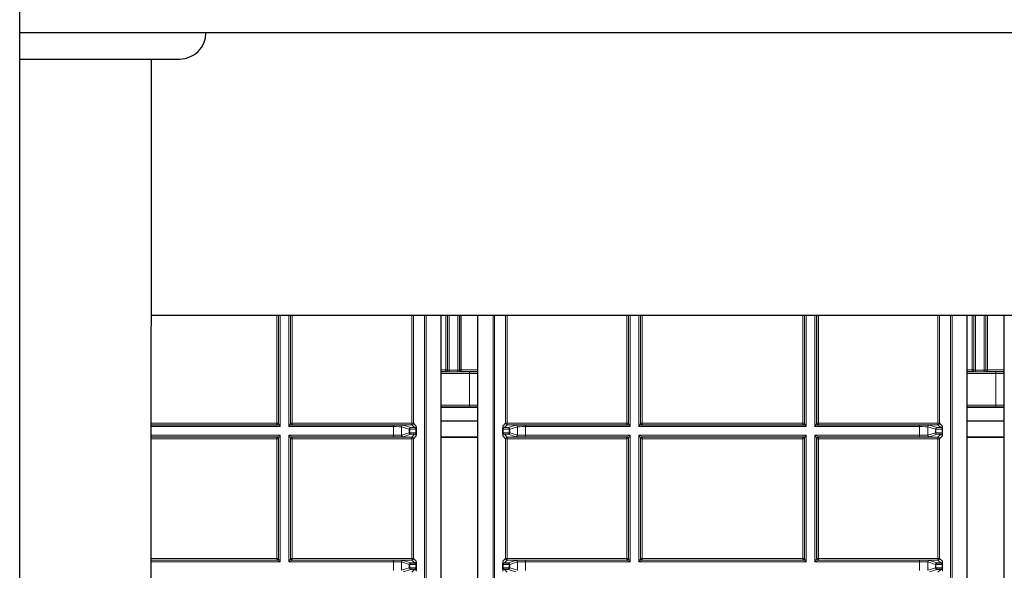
# Model space of a CAD drawing. Header units: millimetres. Extents: x 5 to 418, y 2 to 292.
# Tile 70 of 90: x 315 to 335, y 101 to 112. Entities that reach past the tile are written whole.
import ezdxf

# ---------------------------------------------------------------- set-up
doc = ezdxf.new("R2010")
doc.units = ezdxf.units.MM

msp = doc.modelspace()

# ---------------------------------------------------------------- linework, layer by layer
at = {"color": 7, "linetype": 'Continuous', "lineweight": 25}
for p, q in [((314.9293, 99.4737), (314.9293, 259.4737)), ((376.596, 111.9737), (314.9293, 111.9737)), ((314.9293, 111.4404), (318.1876, 111.4404)), ((317.6025, 100.0556), (317.6099, 111.4404)), ((373.9293, 106.2237), (317.6065, 106.2237)), ((323.5049, 89.7818), (323.5049, 106.2237)), ((324.2562, 89.7818), (324.2562, 106.2237)), ((334.2129, 89.7818), (334.2129, 106.2237)), ((334.9676, 89.7818), (334.9676, 106.2237)), ((323.5049, 104.3599), (324.2562, 104.3599)), ((334.2129, 104.3599), (334.9676, 104.3599)), ((323.5049, 104.0824), (324.2562, 104.0824)), ((334.2129, 104.0824), (334.9676, 104.0824)), ((322.8924, 103.9426), (322.9677, 103.9413)), ((322.9677, 103.8069), (322.8924, 103.8056)), ((324.7934, 103.9413), (324.8687, 103.9426)), ((324.8687, 103.8056), (324.7934, 103.8069)), ((333.6005, 103.9426), (333.6757, 103.9413)), ((333.6757, 103.8069), (333.6005, 103.8056)), ((324.2562, 103.7457), (323.5049, 103.7457)), ((324.2562, 103.7433), (323.5049, 103.7433)), ((334.9676, 103.7457), (334.2129, 103.7457)), ((334.9676, 103.7433), (334.2129, 103.7433)), ((322.8924, 101.1926), (322.9677, 101.1913)), ((322.9677, 101.0569), (322.8924, 101.0556)), ((324.7934, 101.1913), (324.8687, 101.1926)), ((324.8687, 101.0556), (324.7934, 101.0569)), ((333.6005, 101.1926), (333.6757, 101.1913)), ((333.6757, 101.0569), (333.6005, 101.0556))]:
    msp.add_line(p, q, dxfattribs=at)
at = {"color": 7, "linetype": 'Continuous', "lineweight": 18}
for p, q in [((320.1604, 104.0318), (320.1604, 106.2237)), ((320.1938, 106.2237), (320.1938, 104.0318)), ((320.197, 104.0286), (320.197, 106.2237)), ((320.2303, 106.2237), (320.2303, 103.962)), ((320.4061, 103.962), (320.4061, 106.2237)), ((320.4394, 106.2237), (320.4394, 104.0286)), ((320.4426, 104.0318), (320.4426, 106.2237)), ((320.4759, 106.2237), (320.4759, 104.0318)), ((322.9104, 104.0318), (322.9104, 106.2237)), ((322.9438, 106.2237), (322.9438, 104.0318)), ((323.1652, 90.0604), (323.1652, 106.2237)), ((323.1985, 106.2237), (323.1985, 89.9938)), ((323.6018, 105.1152), (323.6018, 106.2237)), ((323.6351, 106.2237), (323.6351, 105.1152)), ((323.6384, 105.1119), (323.6384, 106.2237)), ((323.6717, 106.2237), (323.6717, 105.1108)), ((323.8475, 105.1108), (323.8475, 106.2237)), ((323.8808, 106.2237), (323.8808, 105.1119)), ((323.884, 105.1152), (323.884, 106.2237)), ((323.9173, 106.2237), (323.9173, 105.1152)), ((324.5626, 89.9938), (324.5626, 106.2237)), ((324.5959, 106.2237), (324.5959, 90.0604)), ((324.8173, 104.0318), (324.8173, 106.2237)), ((324.8507, 106.2237), (324.8507, 104.0318)), ((327.2852, 104.0318), (327.2852, 106.2237)), ((327.3185, 106.2237), (327.3185, 104.0318)), ((327.3217, 104.0286), (327.3217, 106.2237)), ((327.355, 106.2237), (327.355, 103.962)), ((327.5308, 103.962), (327.5308, 106.2237)), ((327.5641, 106.2237), (327.5641, 104.0286)), ((327.5673, 104.0318), (327.5673, 106.2237)), ((327.6007, 106.2237), (327.6007, 104.0318)), ((330.8685, 104.0318), (330.8685, 106.2237)), ((330.9018, 106.2237), (330.9018, 104.0318)), ((330.905, 104.0286), (330.905, 106.2237)), ((330.9384, 106.2237), (330.9384, 103.962)), ((331.1141, 103.962), (331.1141, 106.2237)), ((331.1474, 106.2237), (331.1474, 104.0286)), ((331.1507, 104.0318), (331.1507, 106.2237)), ((331.184, 106.2237), (331.184, 104.0318)), ((333.6185, 104.0318), (333.6185, 106.2237)), ((333.6518, 106.2237), (333.6518, 104.0318)), ((333.8732, 90.0604), (333.8732, 106.2237)), ((333.9066, 106.2237), (333.9066, 89.9938)), ((334.3132, 105.1152), (334.3132, 106.2237)), ((334.3465, 106.2237), (334.3465, 105.1152)), ((334.3498, 105.1119), (334.3498, 106.2237)), ((334.3831, 106.2237), (334.3831, 105.1108)), ((334.5588, 105.1108), (334.5588, 106.2237)), ((334.5922, 106.2237), (334.5922, 105.1119)), ((334.5954, 105.1152), (334.5954, 106.2237)), ((334.6287, 106.2237), (334.6287, 105.1152)), ((323.5049, 105.1152), (323.6018, 105.1152)), ((323.6018, 105.0818), (323.5049, 105.0818)), ((323.6018, 105.0818), (323.6018, 105.1152)), ((323.6018, 105.1152), (323.6351, 105.1152)), ((323.605, 105.0786), (323.6018, 105.0818)), ((323.6351, 105.1152), (323.6384, 105.1119)), ((323.6717, 105.1108), (323.6717, 105.0775)), ((323.6717, 105.1108), (323.8475, 105.1108)), ((323.8475, 105.0775), (323.6717, 105.0775)), ((323.8475, 105.1108), (323.8475, 105.0775)), ((323.8808, 105.1119), (323.884, 105.1152)), ((323.884, 105.1152), (323.9173, 105.1152)), ((323.9173, 105.0818), (323.9141, 105.0786)), ((323.9173, 105.0818), (323.9173, 105.1152)), ((323.9173, 105.1152), (324.2562, 105.1152)), ((324.2562, 105.0818), (323.9173, 105.0818)), ((324.0855, 105.0772), (324.2562, 105.0772)), ((324.0855, 105.0772), (324.0855, 105.0438)), ((324.0855, 105.0438), (324.0855, 104.3984)), ((324.2562, 105.0438), (324.0855, 105.0438)), ((334.2129, 105.1152), (334.3132, 105.1152)), ((334.3132, 105.0818), (334.2129, 105.0818)), ((334.3132, 105.0818), (334.3132, 105.1152)), ((334.3132, 105.1152), (334.3465, 105.1152)), ((334.3164, 105.0786), (334.3132, 105.0818)), ((334.3465, 105.1152), (334.3498, 105.1119)), ((334.3831, 105.1108), (334.3831, 105.0775)), ((334.3831, 105.1108), (334.5588, 105.1108)), ((334.5588, 105.0775), (334.3831, 105.0775)), ((334.5588, 105.1108), (334.5588, 105.0775)), ((334.5922, 105.1119), (334.5954, 105.1152)), ((334.5954, 105.1152), (334.6287, 105.1152)), ((334.6287, 105.0818), (334.6255, 105.0786)), ((334.6287, 105.0818), (334.6287, 105.1152)), ((334.6287, 105.1152), (334.9676, 105.1152)), ((334.9676, 105.0818), (334.6287, 105.0818)), ((334.7969, 105.0772), (334.9676, 105.0772)), ((334.7969, 105.0772), (334.7969, 105.0438)), ((334.7969, 105.0438), (334.7969, 104.3984)), ((334.9676, 105.0438), (334.7969, 105.0438)), ((324.0855, 104.3984), (324.0855, 104.3651)), ((324.0855, 104.3984), (324.2562, 104.3984)), ((324.2562, 104.3651), (324.0855, 104.3651)), ((334.7969, 104.3984), (334.7969, 104.3651)), ((334.7969, 104.3984), (334.9676, 104.3984)), ((334.9676, 104.3651), (334.7969, 104.3651)), ((317.6051, 104.0318), (320.1604, 104.0318)), ((320.1604, 104.0318), (320.1604, 103.9985)), ((320.1604, 104.0318), (320.1938, 104.0318)), ((320.1938, 104.0318), (320.197, 104.0286)), ((320.197, 104.0286), (320.2303, 103.962)), ((320.4061, 103.962), (320.4394, 104.0286)), ((320.4394, 104.0286), (320.4426, 104.0318)), ((320.4426, 104.0318), (320.4759, 104.0318)), ((320.4759, 104.0318), (320.4759, 103.9985)), ((320.4759, 104.0318), (322.9104, 104.0318)), ((322.9104, 104.0318), (322.9104, 103.9985)), ((322.9104, 104.0318), (322.9438, 104.0318)), ((322.9438, 104.0318), (323.001, 103.9746)), ((324.7601, 103.9746), (324.8173, 104.0318)), ((324.8173, 104.0318), (324.8507, 104.0318)), ((324.8507, 103.9985), (324.8507, 104.0318)), ((324.8507, 104.0318), (327.2852, 104.0318)), ((327.2852, 103.9985), (327.2852, 104.0318)), ((327.2852, 104.0318), (327.3185, 104.0318)), ((327.3185, 104.0318), (327.3217, 104.0286)), ((327.3217, 104.0286), (327.355, 103.962)), ((327.5308, 103.962), (327.5641, 104.0286)), ((327.5641, 104.0286), (327.5673, 104.0318)), ((327.5673, 104.0318), (327.6007, 104.0318)), ((327.6007, 104.0318), (330.8685, 104.0318)), ((327.6007, 104.0318), (327.6007, 103.9985)), ((330.8685, 104.0318), (330.8685, 103.9985)), ((330.8685, 104.0318), (330.9018, 104.0318)), ((330.9018, 104.0318), (330.905, 104.0286)), ((330.905, 104.0286), (330.9384, 103.962)), ((331.1141, 103.962), (331.1474, 104.0286)), ((331.1474, 104.0286), (331.1507, 104.0318)), ((331.1507, 104.0318), (331.184, 104.0318)), ((331.184, 104.0318), (333.6185, 104.0318)), ((331.184, 104.0318), (331.184, 103.9985)), ((333.6185, 104.0318), (333.6185, 103.9985)), ((333.6185, 104.0318), (333.6518, 104.0318)), ((333.6518, 104.0318), (333.709, 103.9746)), ((320.1604, 103.9985), (317.6051, 103.9985)), ((317.6051, 103.9953), (320.1637, 103.9953)), ((320.2303, 103.962), (317.6051, 103.962)), ((320.1637, 103.9953), (320.1604, 103.9985)), ((320.2303, 103.962), (320.1637, 103.9953)), ((320.4727, 103.9953), (320.4061, 103.962)), ((322.5355, 103.962), (320.4061, 103.962)), ((320.4759, 103.9985), (320.4727, 103.9953)), ((320.4727, 103.9953), (322.5355, 103.9953)), ((322.9104, 103.9985), (320.4759, 103.9985)), ((322.5355, 103.9953), (322.5355, 103.962)), ((322.5355, 103.7862), (322.5355, 103.962)), ((322.8592, 103.9093), (322.7019, 103.9587)), ((322.7019, 103.9587), (322.7019, 103.7895)), ((322.7019, 103.7895), (322.8592, 103.8389)), ((322.7352, 103.992), (322.8924, 103.9426)), ((322.8924, 103.8056), (322.7352, 103.7562)), ((322.8689, 103.9093), (322.8592, 103.9093)), ((322.8592, 103.8389), (322.8592, 103.9093)), ((322.8689, 103.8389), (322.8592, 103.8389)), ((322.9929, 103.9071), (322.8689, 103.9093)), ((322.8689, 103.9093), (322.8689, 103.8389)), ((322.8689, 103.8389), (322.9929, 103.8411)), ((322.9677, 103.9413), (322.9104, 103.9985)), ((322.9104, 103.7497), (322.9677, 103.8069)), ((322.9929, 103.9071), (323.0026, 103.9071)), ((322.9929, 103.8411), (322.9929, 103.9071)), ((322.9929, 103.8411), (323.0026, 103.8411)), ((323.0026, 103.9071), (323.0026, 103.8411)), ((324.7585, 103.8411), (324.7585, 103.9071)), ((324.7585, 103.9071), (324.7682, 103.9071)), ((324.7585, 103.8411), (324.7682, 103.8411)), ((324.8922, 103.9093), (324.7682, 103.9071)), ((324.7682, 103.9071), (324.7682, 103.8411)), ((324.7682, 103.8411), (324.8922, 103.8389)), ((324.8507, 103.9985), (324.7934, 103.9413)), ((324.7934, 103.8069), (324.8507, 103.7497)), ((327.2852, 103.9985), (324.8507, 103.9985)), ((324.8687, 103.9426), (325.0259, 103.992)), ((325.0259, 103.7562), (324.8687, 103.8056)), ((324.8922, 103.8389), (324.8922, 103.9093)), ((324.9019, 103.9093), (324.8922, 103.9093)), ((324.9019, 103.8389), (324.8922, 103.8389)), ((325.0592, 103.9587), (324.9019, 103.9093)), ((324.9019, 103.9093), (324.9019, 103.8389)), ((324.9019, 103.8389), (325.0592, 103.7895)), ((325.0592, 103.7895), (325.0592, 103.9587)), ((325.2256, 103.9953), (327.2884, 103.9953)), ((325.2256, 103.962), (325.2256, 103.9953)), ((325.2256, 103.962), (325.2256, 103.7862)), ((327.355, 103.962), (325.2256, 103.962)), ((327.2884, 103.9953), (327.2852, 103.9985)), ((327.355, 103.962), (327.2884, 103.9953)), ((327.5974, 103.9953), (327.5308, 103.962)), ((330.9384, 103.962), (327.5308, 103.962)), ((327.6007, 103.9985), (327.5974, 103.9953)), ((327.5974, 103.9953), (330.8717, 103.9953)), ((330.8685, 103.9985), (327.6007, 103.9985)), ((330.8717, 103.9953), (330.8685, 103.9985)), ((330.9384, 103.962), (330.8717, 103.9953)), ((331.1808, 103.9953), (331.1141, 103.962)), ((333.2436, 103.962), (331.1141, 103.962)), ((331.184, 103.9985), (331.1808, 103.9953)), ((331.1808, 103.9953), (333.2436, 103.9953)), ((333.6185, 103.9985), (331.184, 103.9985)), ((333.2436, 103.9953), (333.2436, 103.962)), ((333.2436, 103.7862), (333.2436, 103.962)), ((333.5672, 103.9093), (333.41, 103.9587)), ((333.41, 103.9587), (333.41, 103.7895)), ((333.41, 103.7895), (333.5672, 103.8389)), ((333.4433, 103.992), (333.6005, 103.9426)), ((333.6005, 103.8056), (333.4433, 103.7562)), ((333.5769, 103.9093), (333.5672, 103.9093)), ((333.5672, 103.8389), (333.5672, 103.9093)), ((333.5769, 103.8389), (333.5672, 103.8389)), ((333.5769, 103.9093), (333.5769, 103.8389)), ((333.7009, 103.9071), (333.5769, 103.9093)), ((333.5769, 103.8389), (333.7009, 103.8411)), ((333.6757, 103.9413), (333.6185, 103.9985)), ((333.6185, 103.7497), (333.6757, 103.8069)), ((333.7009, 103.9071), (333.7107, 103.9071)), ((333.7009, 103.8411), (333.7009, 103.9071)), ((333.7009, 103.8411), (333.7107, 103.8411)), ((333.7107, 103.9071), (333.7107, 103.8411)), ((317.6049, 103.7862), (320.2303, 103.7862)), ((320.1637, 103.7529), (317.6049, 103.7529)), ((317.6049, 103.7497), (320.1604, 103.7497)), ((320.1604, 103.7163), (317.6049, 103.7163)), ((320.1604, 103.7497), (320.1637, 103.7529)), ((320.1604, 103.7163), (320.1604, 103.7497)), ((320.1604, 101.2818), (320.1604, 103.7163)), ((320.1604, 103.7163), (320.1938, 103.7163)), ((320.1637, 103.7529), (320.2303, 103.7862)), ((320.197, 103.7195), (320.1938, 103.7163)), ((320.1938, 103.7163), (320.1938, 101.2818)), ((320.2303, 103.7862), (320.197, 103.7195)), ((320.197, 101.2786), (320.197, 103.7195)), ((320.2303, 103.7862), (320.2303, 101.212)), ((320.4061, 103.7862), (322.5355, 103.7862)), ((320.4061, 101.212), (320.4061, 103.7862)), ((320.4394, 103.7195), (320.4061, 103.7862)), ((320.4061, 103.7862), (320.4727, 103.7529)), ((320.4394, 103.7195), (320.4394, 101.2786)), ((320.4426, 103.7163), (320.4394, 103.7195)), ((320.4426, 101.2818), (320.4426, 103.7163)), ((320.4426, 103.7163), (320.4759, 103.7163)), ((320.4727, 103.7529), (320.4759, 103.7497)), ((322.5355, 103.7529), (320.4727, 103.7529)), ((320.4759, 103.7497), (322.9104, 103.7497)), ((320.4759, 103.7497), (320.4759, 103.7163)), ((320.4759, 103.7163), (320.4759, 101.2818)), ((322.9104, 103.7163), (320.4759, 103.7163)), ((322.5355, 103.7529), (322.5355, 103.7862)), ((322.9104, 103.7497), (322.9104, 103.7163)), ((322.9104, 101.2818), (322.9104, 103.7163)), ((322.9104, 103.7163), (322.9438, 103.7163)), ((323.001, 103.7735), (322.9438, 103.7163)), ((322.9438, 103.7163), (322.9438, 101.2818)), ((324.8173, 103.7163), (324.7601, 103.7735)), ((324.8173, 101.2818), (324.8173, 103.7163)), ((324.8173, 103.7163), (324.8507, 103.7163)), ((324.8507, 103.7497), (327.2852, 103.7497)), ((324.8507, 103.7163), (324.8507, 103.7497)), ((324.8507, 103.7163), (324.8507, 101.2818)), ((327.2852, 103.7163), (324.8507, 103.7163)), ((325.2256, 103.7862), (325.2256, 103.7529)), ((325.2256, 103.7862), (327.355, 103.7862)), ((327.2884, 103.7529), (325.2256, 103.7529)), ((327.2852, 103.7497), (327.2884, 103.7529)), ((327.2852, 103.7163), (327.2852, 103.7497)), ((327.2852, 101.2818), (327.2852, 103.7163)), ((327.2852, 103.7163), (327.3185, 103.7163)), ((327.2884, 103.7529), (327.355, 103.7862)), ((327.3217, 103.7195), (327.3185, 103.7163)), ((327.3185, 103.7163), (327.3185, 101.2818)), ((327.355, 103.7862), (327.3217, 103.7195)), ((327.3217, 101.2786), (327.3217, 103.7195)), ((327.355, 103.7862), (327.355, 101.212)), ((327.5308, 103.7862), (330.9384, 103.7862)), ((327.5308, 101.212), (327.5308, 103.7862)), ((327.5641, 103.7195), (327.5308, 103.7862)), ((327.5308, 103.7862), (327.5974, 103.7529)), ((327.5641, 103.7195), (327.5641, 101.2786)), ((327.5673, 103.7163), (327.5641, 103.7195)), ((327.5673, 101.2818), (327.5673, 103.7163)), ((327.5673, 103.7163), (327.6007, 103.7163)), ((330.8717, 103.7529), (327.5974, 103.7529)), ((327.5974, 103.7529), (327.6007, 103.7497)), ((327.6007, 103.7497), (330.8685, 103.7497)), ((327.6007, 103.7163), (327.6007, 103.7497)), ((327.6007, 103.7163), (327.6007, 101.2818)), ((330.8685, 103.7163), (327.6007, 103.7163)), ((330.8685, 103.7497), (330.8717, 103.7529)), ((330.8685, 103.7163), (330.8685, 103.7497)), ((330.8685, 101.2818), (330.8685, 103.7163)), ((330.8685, 103.7163), (330.9018, 103.7163)), ((330.8717, 103.7529), (330.9384, 103.7862)), ((330.905, 103.7195), (330.9018, 103.7163)), ((330.9018, 103.7163), (330.9018, 101.2818)), ((330.9384, 103.7862), (330.905, 103.7195)), ((330.905, 101.2786), (330.905, 103.7195)), ((330.9384, 103.7862), (330.9384, 101.212)), ((331.1141, 103.7862), (333.2436, 103.7862)), ((331.1141, 101.212), (331.1141, 103.7862)), ((331.1474, 103.7195), (331.1141, 103.7862)), ((331.1141, 103.7862), (331.1808, 103.7529)), ((331.1474, 103.7195), (331.1474, 101.2786)), ((331.1507, 103.7163), (331.1474, 103.7195)), ((331.1507, 101.2818), (331.1507, 103.7163)), ((331.1507, 103.7163), (331.184, 103.7163)), ((331.1808, 103.7529), (331.184, 103.7497)), ((333.2436, 103.7529), (331.1808, 103.7529)), ((331.184, 103.7497), (333.6185, 103.7497)), ((331.184, 103.7497), (331.184, 103.7163)), ((331.184, 103.7163), (331.184, 101.2818)), ((333.6185, 103.7163), (331.184, 103.7163)), ((333.2436, 103.7529), (333.2436, 103.7862)), ((333.6185, 103.7497), (333.6185, 103.7163)), ((333.6185, 101.2818), (333.6185, 103.7163)), ((333.6185, 103.7163), (333.6518, 103.7163)), ((333.709, 103.7735), (333.6518, 103.7163)), ((333.6518, 103.7163), (333.6518, 101.2818)), ((317.6033, 101.2818), (320.1604, 101.2818)), ((320.1604, 101.2485), (317.6033, 101.2485)), ((317.6033, 101.2453), (320.1637, 101.2453)), ((320.2303, 101.212), (317.6033, 101.212)), ((320.1604, 101.2485), (320.1604, 101.2818)), ((320.1604, 101.2818), (320.1938, 101.2818)), ((320.1637, 101.2453), (320.1604, 101.2485)), ((320.2303, 101.212), (320.1637, 101.2453)), ((320.1938, 101.2818), (320.197, 101.2786)), ((320.197, 101.2786), (320.2303, 101.212)), ((320.4061, 101.212), (320.4394, 101.2786)), ((320.4727, 101.2453), (320.4061, 101.212)), ((322.5355, 101.212), (320.4061, 101.212)), ((320.4394, 101.2786), (320.4426, 101.2818)), ((320.4426, 101.2818), (320.4759, 101.2818)), ((320.4759, 101.2485), (320.4727, 101.2453)), ((320.4727, 101.2453), (322.5355, 101.2453)), ((320.4759, 101.2818), (322.9104, 101.2818)), ((320.4759, 101.2818), (320.4759, 101.2485)), ((322.9104, 101.2485), (320.4759, 101.2485)), ((322.5355, 101.2453), (322.5355, 101.212)), ((322.5355, 101.0362), (322.5355, 101.212)), ((322.8592, 101.1593), (322.7019, 101.2087)), ((322.7019, 101.2087), (322.7019, 101.0395)), ((322.7352, 101.242), (322.8924, 101.1926)), ((322.9104, 101.2818), (322.9104, 101.2485)), ((322.9104, 101.2818), (322.9438, 101.2818)), ((322.9677, 101.1913), (322.9104, 101.2485)), ((322.9438, 101.2818), (323.001, 101.2246)), ((324.7601, 101.2246), (324.8173, 101.2818)), ((324.8507, 101.2485), (324.7934, 101.1913)), ((324.8173, 101.2818), (324.8507, 101.2818)), ((324.8507, 101.2485), (324.8507, 101.2818)), ((324.8507, 101.2818), (327.2852, 101.2818)), ((327.2852, 101.2485), (324.8507, 101.2485)), ((324.8687, 101.1926), (325.0259, 101.242)), ((325.0592, 101.2087), (324.9019, 101.1593)), ((325.0592, 101.0395), (325.0592, 101.2087)), ((325.2256, 101.2453), (327.2884, 101.2453)), ((325.2256, 101.212), (325.2256, 101.2453)), ((325.2256, 101.212), (325.2256, 101.0362)), ((327.355, 101.212), (325.2256, 101.212)), ((327.2852, 101.2485), (327.2852, 101.2818)), ((327.2852, 101.2818), (327.3185, 101.2818)), ((327.2884, 101.2453), (327.2852, 101.2485)), ((327.355, 101.212), (327.2884, 101.2453)), ((327.3185, 101.2818), (327.3217, 101.2786)), ((327.3217, 101.2786), (327.355, 101.212)), ((327.5308, 101.212), (327.5641, 101.2786)), ((327.5974, 101.2453), (327.5308, 101.212)), ((330.9384, 101.212), (327.5308, 101.212)), ((327.5641, 101.2786), (327.5673, 101.2818)), ((327.5673, 101.2818), (327.6007, 101.2818)), ((327.6007, 101.2485), (327.5974, 101.2453)), ((327.5974, 101.2453), (330.8717, 101.2453)), ((327.6007, 101.2485), (327.6007, 101.2818)), ((327.6007, 101.2818), (330.8685, 101.2818)), ((330.8685, 101.2485), (327.6007, 101.2485)), ((330.8685, 101.2485), (330.8685, 101.2818)), ((330.8685, 101.2818), (330.9018, 101.2818)), ((330.8717, 101.2453), (330.8685, 101.2485)), ((330.9384, 101.212), (330.8717, 101.2453)), ((330.9018, 101.2818), (330.905, 101.2786)), ((330.905, 101.2786), (330.9384, 101.212)), ((331.1141, 101.212), (331.1474, 101.2786)), ((331.1808, 101.2453), (331.1141, 101.212)), ((333.2436, 101.212), (331.1141, 101.212)), ((331.1474, 101.2786), (331.1507, 101.2818)), ((331.1507, 101.2818), (331.184, 101.2818)), ((331.184, 101.2485), (331.1808, 101.2453)), ((331.1808, 101.2453), (333.2436, 101.2453)), ((331.184, 101.2818), (333.6185, 101.2818)), ((331.184, 101.2818), (331.184, 101.2485)), ((333.6185, 101.2485), (331.184, 101.2485)), ((333.2436, 101.2453), (333.2436, 101.212)), ((333.2436, 101.0362), (333.2436, 101.212)), ((333.5672, 101.1593), (333.41, 101.2087)), ((333.41, 101.2087), (333.41, 101.0395)), ((333.4433, 101.242), (333.6005, 101.1926)), ((333.6185, 101.2818), (333.6185, 101.2485)), ((333.6185, 101.2818), (333.6518, 101.2818)), ((333.6757, 101.1913), (333.6185, 101.2485)), ((333.6518, 101.2818), (333.709, 101.2246)), ((322.7019, 101.0395), (322.8592, 101.0889)), ((322.8924, 101.0556), (322.7352, 101.0062)), ((322.8689, 101.1593), (322.8592, 101.1593)), ((322.8592, 101.0889), (322.8592, 101.1593)), ((322.8689, 101.0889), (322.8592, 101.0889)), ((322.8689, 101.1593), (322.8689, 101.0889)), ((322.9929, 101.1571), (322.8689, 101.1593)), ((322.8689, 101.0889), (322.9929, 101.0911)), ((322.9104, 100.9997), (322.9677, 101.0569)), ((322.9929, 101.1571), (323.0026, 101.1571)), ((322.9929, 101.0911), (322.9929, 101.1571)), ((322.9929, 101.0911), (323.0026, 101.0911)), ((323.0026, 101.1571), (323.0026, 101.0911)), ((324.7585, 101.0911), (324.7585, 101.1571)), ((324.7585, 101.1571), (324.7682, 101.1571)), ((324.7585, 101.0911), (324.7682, 101.0911)), ((324.8922, 101.1593), (324.7682, 101.1571)), ((324.7682, 101.1571), (324.7682, 101.0911)), ((324.7682, 101.0911), (324.8922, 101.0889)), ((324.7934, 101.0569), (324.8507, 100.9997)), ((325.0259, 101.0062), (324.8687, 101.0556)), ((324.8922, 101.0889), (324.8922, 101.1593)), ((324.9019, 101.1593), (324.8922, 101.1593)), ((324.9019, 101.0889), (324.8922, 101.0889)), ((324.9019, 101.1593), (324.9019, 101.0889)), ((324.9019, 101.0889), (325.0592, 101.0395)), ((333.41, 101.0395), (333.5672, 101.0889)), ((333.6005, 101.0556), (333.4433, 101.0062)), ((333.5769, 101.1593), (333.5672, 101.1593)), ((333.5672, 101.0889), (333.5672, 101.1593)), ((333.5769, 101.0889), (333.5672, 101.0889)), ((333.5769, 101.1593), (333.5769, 101.0889)), ((333.7009, 101.1571), (333.5769, 101.1593)), ((333.5769, 101.0889), (333.7009, 101.0911)), ((333.6185, 100.9997), (333.6757, 101.0569)), ((333.7009, 101.1571), (333.7107, 101.1571)), ((333.7009, 101.0911), (333.7009, 101.1571)), ((333.7009, 101.0911), (333.7107, 101.0911)), ((333.7107, 101.1571), (333.7107, 101.0911))]:
    msp.add_line(p, q, dxfattribs=at)
at = {"color": 7, "linetype": 'Continuous', "lineweight": 25}
msp.add_arc((318.1876, 111.9737), 0.5333, 270, 0, dxfattribs=at)
at = {"color": 7, "linetype": 'Continuous', "lineweight": 18}
for centre, radius, start, end in [((323.6018, 105.1152), 0.0333, 270.02044, 359.97956), ((323.605, 105.112), 0.0333, 270.02044, 359.97956), ((323.9141, 105.112), 0.0333, 180.02044, 269.97956), ((323.9173, 105.1152), 0.0333, 180.02044, 269.97956), ((334.3132, 105.1152), 0.0333, 270.02044, 359.97956), ((334.3164, 105.112), 0.0333, 270.02044, 359.97956), ((334.6255, 105.112), 0.0333, 180.02044, 269.97956), ((334.6287, 105.1152), 0.0333, 180.02044, 269.97956), ((320.1604, 104.0318), 0.0333, 270.02044, 359.97956), ((320.1636, 104.0286), 0.0333, 270.02044, 359.97956), ((320.4727, 104.0286), 0.0333, 180.02044, 269.97956), ((320.476, 104.0318), 0.0333, 180.02044, 269.97956), ((322.9104, 104.0318), 0.0333, 270.02044, 359.97956), ((324.8507, 104.0318), 0.0333, 180.02044, 269.97956), ((327.2851, 104.0318), 0.0333, 270.02044, 359.97956), ((327.2884, 104.0286), 0.0333, 270.02044, 359.97956), ((327.5975, 104.0286), 0.0333, 180.02044, 269.97956), ((327.6007, 104.0318), 0.0333, 180.02044, 269.97956), ((330.8685, 104.0318), 0.0333, 270.02044, 359.97956), ((330.8717, 104.0286), 0.0333, 270.02044, 359.97956), ((331.1808, 104.0286), 0.0333, 180.02044, 269.97956), ((331.184, 104.0318), 0.0333, 180.02044, 269.97956), ((333.6185, 104.0318), 0.0333, 270.02044, 359.97956), ((322.7353, 103.9586), 0.0333, 90.10474, 179.97481), ((322.8925, 103.9093), 0.0333, 90.10474, 179.97481), ((322.8925, 103.8389), 0.0333, 180.02519, 269.89526), ((322.8988, 103.9131), 0.0302, 102.23793, 187.22506), ((322.8988, 103.8351), 0.0302, 172.77494, 257.76207), ((322.9676, 103.9746), 0.0333, 270.02044, 359.97956), ((322.9676, 103.7735), 0.0333, 0.02044, 89.97956), ((324.7935, 103.9746), 0.0333, 180.02044, 269.97956), ((324.7935, 103.7735), 0.0333, 90.02044, 179.97956), ((324.8623, 103.9131), 0.0302, 352.77494, 77.76207), ((324.8686, 103.9093), 0.0333, 0.02519, 89.89526), ((324.8623, 103.8351), 0.0302, 282.23793, 7.22506), ((324.8686, 103.8389), 0.0333, 270.10474, 359.97481), ((325.0258, 103.9586), 0.0333, 0.02519, 89.89526), ((333.4433, 103.9586), 0.0333, 90.10474, 179.97481), ((333.6005, 103.9093), 0.0333, 90.10474, 179.97481), ((333.6005, 103.8389), 0.0333, 180.02519, 269.89526), ((333.6069, 103.9131), 0.0302, 102.23793, 187.22506), ((333.6069, 103.8351), 0.0302, 172.77494, 257.76207), ((333.6757, 103.9746), 0.0333, 270.02044, 359.97956), ((333.6757, 103.7735), 0.0333, 0.02044, 89.97956), ((320.1604, 103.7163), 0.0333, 0.02044, 89.97956), ((320.1636, 103.7195), 0.0333, 0.02044, 89.97956), ((320.4727, 103.7195), 0.0333, 90.02044, 179.97956), ((320.476, 103.7163), 0.0333, 90.02044, 179.97956), ((322.7353, 103.7895), 0.0333, 180.02519, 269.89526), ((322.9104, 103.7163), 0.0333, 0.02044, 89.97956), ((324.8507, 103.7163), 0.0333, 90.02044, 179.97956), ((325.0258, 103.7895), 0.0333, 270.10474, 359.97481), ((327.2851, 103.7163), 0.0333, 0.02044, 89.97956), ((327.2884, 103.7195), 0.0333, 0.02044, 89.97956), ((327.5975, 103.7195), 0.0333, 90.02044, 179.97956), ((327.6007, 103.7163), 0.0333, 90.02044, 179.97956), ((330.8685, 103.7163), 0.0333, 0.02044, 89.97956), ((330.8717, 103.7195), 0.0333, 0.02044, 89.97956), ((331.1808, 103.7195), 0.0333, 90.02044, 179.97956), ((331.184, 103.7163), 0.0333, 90.02044, 179.97956), ((333.4433, 103.7895), 0.0333, 180.02519, 269.89526), ((333.6185, 103.7163), 0.0333, 0.02044, 89.97956), ((320.1604, 101.2818), 0.0333, 270.02044, 359.97956), ((320.1636, 101.2786), 0.0333, 270.02044, 359.97956), ((320.4727, 101.2786), 0.0333, 180.02044, 269.97956), ((320.476, 101.2818), 0.0333, 180.02044, 269.97956), ((322.7353, 101.2086), 0.0333, 90.10474, 179.97481), ((322.9104, 101.2818), 0.0333, 270.02044, 359.97956), ((322.9676, 101.2246), 0.0333, 270.02044, 359.97956), ((324.7935, 101.2246), 0.0333, 180.02044, 269.97956), ((324.8507, 101.2818), 0.0333, 180.02044, 269.97956), ((325.0258, 101.2086), 0.0333, 0.02519, 89.89526), ((327.2851, 101.2818), 0.0333, 270.02044, 359.97956), ((327.2884, 101.2786), 0.0333, 270.02044, 359.97956), ((327.5975, 101.2786), 0.0333, 180.02044, 269.97956), ((327.6007, 101.2818), 0.0333, 180.02044, 269.97956), ((330.8685, 101.2818), 0.0333, 270.02044, 359.97956), ((330.8717, 101.2786), 0.0333, 270.02044, 359.97956), ((331.1808, 101.2786), 0.0333, 180.02044, 269.97956), ((331.184, 101.2818), 0.0333, 180.02044, 269.97956), ((333.4433, 101.2086), 0.0333, 90.10474, 179.97481), ((333.6185, 101.2818), 0.0333, 270.02044, 359.97956), ((333.6757, 101.2246), 0.0333, 270.02044, 359.97956), ((322.8925, 101.1593), 0.0333, 90.10474, 179.97481), ((322.8925, 101.0889), 0.0333, 180.02519, 269.89526), ((322.8988, 101.1631), 0.0302, 102.23793, 187.22506), ((322.8988, 101.0851), 0.0302, 172.77494, 257.76207), ((322.9676, 101.0235), 0.0333, 0.02044, 89.97956), ((324.7935, 101.0235), 0.0333, 90.02044, 179.97956), ((324.8623, 101.1631), 0.0302, 352.77494, 77.76207), ((324.8686, 101.1593), 0.0333, 0.02519, 89.89526), ((324.8623, 101.0851), 0.0302, 282.23793, 7.22506), ((324.8686, 101.0889), 0.0333, 270.10474, 359.97481), ((333.6005, 101.1593), 0.0333, 90.10474, 179.97481), ((333.6005, 101.0889), 0.0333, 180.02519, 269.89526), ((333.6069, 101.1631), 0.0302, 102.23793, 187.22506), ((333.6069, 101.0851), 0.0302, 172.77494, 257.76207), ((333.6757, 101.0235), 0.0333, 0.02044, 89.97956)]:
    msp.add_arc(centre, radius, start, end, dxfattribs=at)
for centre, major_axis, ratio, start_param, end_param in [((324.0855, 105.0329), (2.5333, 0), 0.0174551, 1.5707963, 1.8020382), ((324.0855, 104.9996), (2.5, 0), 0.0176878, 1.5707963, 1.8051788), ((323.6717, 105.0786), (0.0667, 0), 0.0174551, 3.1590459, 4.712389), ((323.6717, 105.112), (0.0333, 0), 0.0349101, 3.1590459, 4.712389), ((323.8475, 105.112), (0.0333, 0), 0.0349101, 4.712389, 6.265732), ((323.8475, 105.0786), (0.0667, 0), 0.0174551, 4.712389, 6.265732), ((334.7969, 105.0329), (2.5333, 0), 0.0174551, 1.5707963, 1.8033902), ((334.7969, 104.9996), (2.5, 0), 0.0176878, 1.5707963, 1.8065498), ((334.3831, 105.0786), (0.0667, 0), 0.0174551, 3.1590459, 4.712389), ((334.3831, 105.112), (0.0333, 0), 0.0349101, 3.1590459, 4.712389), ((334.5588, 105.112), (0.0333, 0), 0.0349101, 4.712389, 6.265732), ((334.5588, 105.0786), (0.0667, 0), 0.0174551, 4.712389, 6.265732), ((324.0855, 104.4427), (2.5, 0), 0.0176878, 4.4780065, 4.712389), ((324.0855, 104.4093), (2.5333, 0), 0.0174551, 4.4811471, 4.712389), ((334.7969, 104.4427), (2.5, 0), 0.0176878, 4.4766355, 4.712389), ((334.7969, 104.4093), (2.5333, 0), 0.0174551, 4.4797951, 4.712389), ((322.5355, 103.9918), (0.2, 0), 0.0174551, 0.0554985, 1.5707963), ((322.5355, 103.9585), (0.1667, 0), 0.0209461, 0.0554985, 1.5707963), ((322.9676, 103.908), (-0.0022, 0.0333), 0.755078, 4.6374729, 6.1959282), ((322.9676, 103.8402), (0.0022, 0.0333), 0.755078, 3.2288497, 4.787305), ((323.001, 103.908), (0, 0.0667), 0.0251177, 4.6996015, 6.2580567), ((323.001, 103.8402), (0, 0.0667), 0.0251177, 3.1667212, 4.7251765), ((324.7601, 103.908), (0, 0.0667), 0.0251177, 0.0251286, 1.5835839), ((324.7601, 103.8402), (0, 0.0667), 0.0251177, 1.5580088, 3.1164641), ((324.7935, 103.908), (0.0022, 0.0333), 0.755078, 0.0872571, 1.6457124), ((324.7935, 103.8402), (-0.0022, 0.0333), 0.755078, 1.4958803, 3.0543356), ((325.2256, 103.9918), (0.2, 0), 0.0174551, 1.5707963, 3.0860941), ((325.2256, 103.9585), (0.1667, 0), 0.0209461, 1.5707963, 3.0860941), ((333.2436, 103.9918), (0.2, 0), 0.0174551, 0.0554985, 1.5707963), ((333.2436, 103.9585), (0.1667, 0), 0.0209461, 0.0554985, 1.5707963), ((333.6757, 103.908), (-0.0022, 0.0333), 0.755078, 4.6374729, 6.1959282), ((333.6757, 103.8402), (0.0022, 0.0333), 0.755078, 3.2288497, 4.787305), ((333.709, 103.908), (0, 0.0667), 0.0251177, 4.6996015, 6.2580567), ((333.709, 103.8402), (0, 0.0667), 0.0251177, 3.1667212, 4.7251765), ((322.5355, 103.7897), (0.1667, 0), 0.0209461, 4.712389, 6.2276868), ((322.5355, 103.7564), (0.2, 0), 0.0174551, 4.712389, 6.2276868), ((325.2256, 103.7564), (0.2, 0), 0.0174551, 3.1970912, 4.712389), ((325.2256, 103.7897), (0.1667, 0), 0.0209461, 3.1970912, 4.712389), ((333.2436, 103.7897), (0.1667, 0), 0.0209461, 4.712389, 6.2276868), ((333.2436, 103.7564), (0.2, 0), 0.0174551, 4.712389, 6.2276868), ((322.5355, 101.2418), (0.2, 0), 0.0174551, 0.0554985, 1.5707963), ((322.5355, 101.2085), (0.1667, 0), 0.0209461, 0.0554985, 1.5707963), ((323.001, 101.158), (0, 0.0667), 0.0251177, 4.6996015, 6.2580567), ((324.7601, 101.158), (0, 0.0667), 0.0251177, 0.0251286, 1.5835839), ((325.2256, 101.2418), (0.2, 0), 0.0174551, 1.5707963, 3.0860941), ((325.2256, 101.2085), (0.1667, 0), 0.0209461, 1.5707963, 3.0860941), ((333.2436, 101.2418), (0.2, 0), 0.0174551, 0.0554985, 1.5707963), ((333.2436, 101.2085), (0.1667, 0), 0.0209461, 0.0554985, 1.5707963), ((333.709, 101.158), (0, 0.0667), 0.0251177, 4.6996015, 6.2580567), ((322.9676, 101.158), (-0.0022, 0.0333), 0.755078, 4.6374729, 6.1959282), ((322.9676, 101.0902), (0.0022, 0.0333), 0.755078, 3.2288497, 4.787305), ((323.001, 101.0902), (0, 0.0667), 0.0251177, 3.1667212, 4.7251765), ((324.7601, 101.0902), (0, 0.0667), 0.0251177, 1.5580088, 3.1164641), ((324.7935, 101.158), (0.0022, 0.0333), 0.755078, 0.0872571, 1.6457124), ((324.7935, 101.0902), (-0.0022, 0.0333), 0.755078, 1.4958803, 3.0543356), ((333.6757, 101.158), (-0.0022, 0.0333), 0.755078, 4.6374729, 6.1959282), ((333.6757, 101.0902), (0.0022, 0.0333), 0.755078, 3.2288497, 4.787305), ((333.709, 101.0902), (0, 0.0667), 0.0251177, 3.1667212, 4.7251765)]:
    msp.add_ellipse(centre, major_axis=major_axis, ratio=ratio, start_param=start_param, end_param=end_param, dxfattribs=at)

doc.saveas('drawing.dxf')
